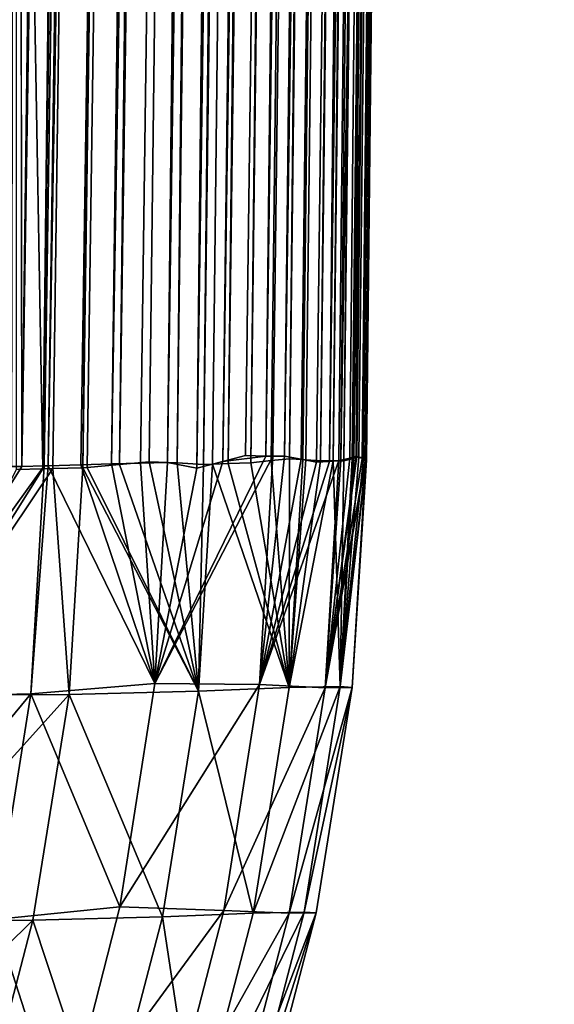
# Model space of a CAD drawing. Header units: metres. Extents: x -2 to 85, y -75 to 96.
# Tile 23 of 256: x 11.864 to 12.199, y -73.544 to -72.926. Entities that reach past the tile are written whole.
import ezdxf

# ---------------------------------------------------------------- set-up
doc = ezdxf.new("R2010")
doc.units = ezdxf.units.M
doc.layers.add('solid_20204500', color=7, linetype='CONTINUOUS')

msp = doc.modelspace()

# ---------------------------------------------------------------- linework, layer by layer
at = {"layer": 'solid_20204500'}
for points in [[(12.022153, -61.1926, 48.699905), (11.862277, -71.078766, 55.769653), (11.864872, -73.205948, 52.631924)], [(12.024364, -63.079151, 45.923203), (12.022153, -61.1926, 48.699905), (11.864872, -73.205948, 52.631924)], [(12.199098, -61.54026, 8.015702), (12.074721, -73.199547, 9.230967), (12.075225, -73.199516, 8.875101)], [(12.199098, -61.54026, 8.015702), (12.079767, -72.266205, 12.50583), (12.074721, -73.199547, 9.230967)], [(12.193996, -62.392311, 4.894565), (12.199098, -61.54026, 8.015702), (12.075225, -73.199516, 8.875101)], [(11.861709, -72.284439, -54.264889), (12.01193, -61.647457, -49.463501), (11.877997, -73.207504, -51.008953)], [(12.01193, -61.647457, -49.463501), (12.027165, -62.487862, -46.339241), (11.877997, -73.207504, -51.008953)], [(12.193996, -62.392311, 4.894565), (12.075225, -73.199516, 8.875101), (12.078439, -73.201004, 6.11729)], [(12.188229, -63.146793, 1.748417), (12.193996, -62.392311, 4.894565), (12.078439, -73.201004, 6.11729)], [(12.027165, -62.487862, -46.339241), (11.884435, -73.207329, -50.195061), (11.877997, -73.207504, -51.008953)], [(12.027165, -62.487862, -46.339241), (11.903213, -73.20681, -47.741932), (11.884435, -73.207329, -50.195061)], [(12.027165, -62.487862, -46.339241), (12.041897, -63.230602, -43.190331), (11.903213, -73.20681, -47.741932)], [(12.096479, -63.069466, 34.455006), (12.091631, -63.44717, 34.661346), (11.974661, -73.207169, 36.942932)], [(12.096137, -64.657967, 31.442524), (12.096479, -63.069466, 34.455006), (11.974661, -73.207169, 36.942932)], [(12.024364, -63.079151, 45.923203), (11.864872, -73.205948, 52.631924), (11.879002, -73.20562, 50.88546)], [(12.024364, -63.079151, 45.923203), (11.879002, -73.20562, 50.88546), (11.881393, -73.205566, 50.583855)], [(12.025944, -64.888206, 43.095402), (12.024364, -63.079151, 45.923203), (11.881393, -73.205566, 50.583855)], [(12.188229, -63.146793, 1.748417), (12.078439, -73.201004, 6.11729), (12.080497, -73.202499, 3.295647)], [(12.188229, -63.146793, 1.748417), (12.080497, -73.202499, 3.295647), (12.080897, -73.202446, 2.396345)], [(12.188229, -63.146793, 1.748417), (12.080897, -73.202446, 2.396345), (12.081334, -73.202011, 0.460095)], [(12.181802, -63.802975, -1.41969), (12.188229, -63.146793, 1.748417), (12.081334, -73.202011, 0.460095)], [(12.041897, -63.230602, -43.190331), (11.905997, -73.206642, -47.367329), (11.903213, -73.20681, -47.741932)], [(12.041897, -63.230602, -43.190331), (11.926225, -73.204811, -44.553951), (11.905997, -73.206642, -47.367329)], [(12.041897, -63.230602, -43.190331), (12.056109, -63.874962, -40.019825), (11.926225, -73.204811, -44.553951)], [(12.091631, -63.44717, 34.661346), (12.027209, -68.268379, 37.295185), (11.974661, -73.207169, 36.942932)], [(12.181802, -63.802975, -1.41969), (12.081334, -73.202011, 0.460095), (12.080923, -73.201401, -2.357729)], [(12.174722, -64.360222, -4.606687), (12.181802, -63.802975, -1.41969), (12.080923, -73.201401, -2.357729)], [(12.056109, -63.874962, -40.019825), (11.944921, -73.203148, -41.78529), (11.926225, -73.204811, -44.553951)], [(12.056109, -63.874962, -40.019825), (11.962407, -73.203827, -39.014053), (11.944921, -73.203148, -41.78529)], [(12.056109, -63.874962, -40.019825), (12.069792, -64.420319, -36.830791), (11.962407, -73.203827, -39.014053)], [(12.174722, -64.360222, -4.606687), (12.080923, -73.201401, -2.357729), (12.079283, -73.200516, -5.165909)], [(12.166994, -64.817986, -7.809483), (12.174722, -64.360222, -4.606687), (12.079283, -73.200516, -5.165909)], [(12.069792, -64.420319, -36.830791), (11.978981, -73.204697, -36.191711), (11.962407, -73.203827, -39.014053)], [(12.069792, -64.420319, -36.830791), (12.082929, -64.866135, -33.626328), (11.978981, -73.204697, -36.191711)], [(12.096137, -64.657967, 31.442524), (11.974661, -73.207169, 36.942932), (11.990977, -73.203003, 34.008076)], [(12.095111, -66.156952, 28.38451), (12.096137, -64.657967, 31.442524), (11.990977, -73.203003, 34.008076)], [(12.166994, -64.817986, -7.809483), (12.07643, -73.200096, -7.953236), (12.07334, -73.200859, -10.133933)], [(12.158628, -65.175835, -11.024976), (12.166994, -64.817986, -7.809483), (12.07334, -73.200859, -10.133933)], [(12.166994, -64.817986, -7.809483), (12.079283, -73.200516, -5.165909), (12.07643, -73.200096, -7.953236)], [(12.082929, -64.866135, -33.626328), (11.98448, -73.204597, -35.206161), (11.978981, -73.204697, -36.191711)], [(12.082929, -64.866135, -33.626328), (11.994405, -73.204254, -33.35421), (11.98448, -73.204597, -35.206161)], [(12.082929, -64.866135, -33.626328), (12.095508, -65.211983, -30.409536), (11.994405, -73.204254, -33.35421)], [(12.025944, -64.888206, 43.095402), (11.881393, -73.205566, 50.583855), (11.901949, -73.204994, 47.913746)], [(12.025944, -64.888206, 43.095402), (11.901949, -73.204994, 47.913746), (11.921285, -73.204422, 45.258591)], [(12.026893, -66.618393, 40.218662), (12.025944, -64.888206, 43.095402), (11.921285, -73.204422, 45.258591)], [(12.158628, -65.175835, -11.024976), (12.072336, -73.201233, -10.746896), (12.066938, -73.202415, -13.579478)], [(12.149632, -65.433418, -14.250048), (12.158628, -65.175835, -11.024976), (12.066938, -73.202415, -13.579478)], [(12.158628, -65.175835, -11.024976), (12.07334, -73.200859, -10.133933), (12.072336, -73.201233, -10.746896)], [(12.095508, -65.211983, -30.409536), (12.008562, -73.203705, -30.518513), (11.994405, -73.204254, -33.35421)], [(12.095508, -65.211983, -30.409536), (12.107516, -65.457535, -27.183537), (12.008562, -73.203705, -30.518513)], [(12.149632, -65.433418, -14.250048), (12.066938, -73.202415, -13.579478), (12.060273, -73.202393, -16.423141)], [(12.140012, -65.590477, -17.481573), (12.149632, -65.433418, -14.250048), (12.060273, -73.202393, -16.423141)], [(12.107516, -65.457535, -27.183537), (12.021439, -73.202286, -27.690802), (12.008562, -73.203705, -30.518513)], [(12.107516, -65.457535, -27.183537), (12.032945, -73.201302, -24.892864), (12.021439, -73.202286, -27.690802)], [(12.107516, -65.457535, -27.183537), (12.118944, -65.602547, -23.951452), (12.032945, -73.201302, -24.892864)], [(12.140012, -65.590477, -17.481573), (12.060273, -73.202393, -16.423141), (12.052352, -73.202545, -19.263517)], [(12.12978, -65.646873, -20.716419), (12.140012, -65.590477, -17.481573), (12.052352, -73.202545, -19.263517)], [(12.118944, -65.602547, -23.951452), (12.041186, -73.201653, -22.674286), (12.032945, -73.201302, -24.892864)], [(12.118944, -65.602547, -23.951452), (12.12978, -65.646873, -20.716419), (12.041186, -73.201653, -22.674286)], [(12.12978, -65.646873, -20.716419), (12.043214, -73.201851, -22.093977), (12.041186, -73.201653, -22.674286)], [(12.12978, -65.646873, -20.716419), (12.052352, -73.202545, -19.263517), (12.043214, -73.201851, -22.093977)], [(12.095111, -66.156952, 28.38451), (11.990977, -73.203003, 34.008076), (12.005287, -73.199196, 31.208277)], [(12.095111, -66.156952, 28.38451), (12.005287, -73.199196, 31.208277), (12.018082, -73.199532, 28.463198)], [(12.093401, -67.565109, 25.283627), (12.095111, -66.156952, 28.38451), (12.018082, -73.199532, 28.463198)], [(12.026893, -66.618393, 40.218662), (11.921285, -73.204422, 45.258591), (11.939418, -73.204025, 42.618153)], [(12.026893, -66.618393, 40.218662), (11.939418, -73.204025, 42.618153), (11.956378, -73.203552, 39.991283)], [(12.026893, -66.618393, 40.218662), (11.956378, -73.203552, 39.991283), (12.027209, -68.268379, 37.295185)], [(12.093401, -67.565109, 25.283627), (12.018082, -73.199532, 28.463198), (12.022433, -73.199493, 27.467337)], [(12.093401, -67.565109, 25.283627), (12.022433, -73.199493, 27.467337), (12.029759, -73.19957, 25.7038)], [(12.091009, -68.881218, 22.142569), (12.093401, -67.565109, 25.283627), (12.029759, -73.19957, 25.7038)], [(12.027209, -68.268379, 37.295185), (11.956378, -73.203552, 39.991283), (11.974661, -73.207169, 36.942932)], [(12.091009, -68.881218, 22.142569), (12.029759, -73.19957, 25.7038), (12.040285, -73.201538, 22.927559)], [(12.087938, -70.104134, 18.964069), (12.091009, -68.881218, 22.142569), (12.040285, -73.201538, 22.927559)], [(12.087938, -70.104134, 18.964069), (12.040285, -73.201538, 22.927559), (12.049788, -73.203392, 20.093954)], [(12.087938, -70.104134, 18.964069), (12.049788, -73.203392, 20.093954), (12.058092, -73.202827, 17.250227)], [(12.084189, -71.232788, 15.750891), (12.087938, -70.104134, 18.964069), (12.058092, -73.202827, 17.250227)], [(11.862277, -71.078766, 55.769653), (11.858339, -73.206123, 53.420162), (11.864872, -73.205948, 52.631924)], [(12.084189, -71.232788, 15.750891), (12.058092, -73.202827, 17.250227), (12.063925, -73.202332, 14.932727)], [(12.084189, -71.232788, 15.750891), (12.063925, -73.202332, 14.932727), (12.065084, -73.202148, 14.428638)], [(12.079767, -72.266205, 12.50583), (12.084189, -71.232788, 15.750891), (12.065084, -73.202148, 14.428638)], [(12.079767, -72.266205, 12.50583), (12.065084, -73.202148, 14.428638), (12.070802, -73.200714, 11.628109)], [(12.079767, -72.266205, 12.50583), (12.070802, -73.200714, 11.628109), (12.074721, -73.199547, 9.230967)], [(11.861709, -72.284439, -54.264889), (11.877997, -73.207504, -51.008953), (11.861573, -73.207977, -53.028755)], [(11.948338, -73.342255, 39.991211), (12.022433, -73.199493, 27.467337), (12.018082, -73.199532, 28.463198)], [(12.014086, -73.342949, 27.468712), (12.022433, -73.199493, 27.467337), (11.948338, -73.342255, 39.991211)], [(12.018082, -73.199532, 28.463198), (11.990977, -73.203003, 34.008076), (11.948338, -73.342255, 39.991211)], [(11.990977, -73.203003, 34.008076), (11.974661, -73.207169, 36.942932), (11.948338, -73.342255, 39.991211)], [(12.018082, -73.199532, 28.463198), (12.005287, -73.199196, 31.208277), (11.990977, -73.203003, 34.008076)], [(12.03262, -73.344856, -22.671936), (12.008562, -73.203705, -30.518513), (12.021439, -73.202286, -27.690802)], [(12.029759, -73.19957, 25.7038), (12.022433, -73.199493, 27.467337), (12.014086, -73.342949, 27.468712)], [(12.040285, -73.201538, 22.927559), (12.029759, -73.19957, 25.7038), (12.014086, -73.342949, 27.468712)], [(12.049788, -73.203392, 20.093954), (12.040285, -73.201538, 22.927559), (12.014086, -73.342949, 27.468712)], [(12.063925, -73.202332, 14.932727), (12.058092, -73.202827, 17.250227), (12.014086, -73.342949, 27.468712)], [(12.055287, -73.344955, 14.933586), (12.063925, -73.202332, 14.932727), (12.014086, -73.342949, 27.468712)], [(12.058092, -73.202827, 17.250227), (12.049788, -73.203392, 20.093954), (12.014086, -73.342949, 27.468712)], [(12.03262, -73.344856, -22.671936), (12.021439, -73.202286, -27.690802), (12.032945, -73.201302, -24.892864)], [(12.032945, -73.201302, -24.892864), (12.041186, -73.201653, -22.674286), (12.03262, -73.344856, -22.671936)], [(12.03262, -73.344856, -22.671936), (12.041186, -73.201653, -22.674286), (12.043214, -73.201851, -22.093977)], [(12.043214, -73.201851, -22.093977), (12.052352, -73.202545, -19.263517), (12.03262, -73.344856, -22.671936)], [(12.03262, -73.344856, -22.671936), (12.060273, -73.202393, -16.423141), (12.064753, -73.344109, -10.136785)], [(12.03262, -73.344856, -22.671936), (12.052352, -73.202545, -19.263517), (12.060273, -73.202393, -16.423141)], [(12.055287, -73.344955, 14.933586), (12.078439, -73.201004, 6.11729), (12.075225, -73.199516, 8.875101)], [(12.075225, -73.199516, 8.875101), (12.074721, -73.199547, 9.230967), (12.055287, -73.344955, 14.933586)], [(12.074721, -73.199547, 9.230967), (12.070802, -73.200714, 11.628109), (12.055287, -73.344955, 14.933586)], [(12.070802, -73.200714, 11.628109), (12.065084, -73.202148, 14.428638), (12.055287, -73.344955, 14.933586)], [(12.055287, -73.344955, 14.933586), (12.080497, -73.202499, 3.295647), (12.078439, -73.201004, 6.11729)], [(12.065084, -73.202148, 14.428638), (12.063925, -73.202332, 14.932727), (12.055287, -73.344955, 14.933586)], [(12.080897, -73.202446, 2.396345), (12.080497, -73.202499, 3.295647), (12.055287, -73.344955, 14.933586)], [(12.072248, -73.344681, 2.398406), (12.080897, -73.202446, 2.396345), (12.055287, -73.344955, 14.933586)], [(12.060273, -73.202393, -16.423141), (12.066938, -73.202415, -13.579478), (12.064753, -73.344109, -10.136785)], [(12.064753, -73.344109, -10.136785), (12.07334, -73.200859, -10.133933), (12.07643, -73.200096, -7.953236)], [(12.07643, -73.200096, -7.953236), (12.079283, -73.200516, -5.165909), (12.064753, -73.344109, -10.136785)], [(12.079283, -73.200516, -5.165909), (12.080923, -73.201401, -2.357729), (12.064753, -73.344109, -10.136785)], [(12.072336, -73.201233, -10.746896), (12.07334, -73.200859, -10.133933), (12.064753, -73.344109, -10.136785)], [(12.066938, -73.202415, -13.579478), (12.072336, -73.201233, -10.746896), (12.064753, -73.344109, -10.136785)], [(12.080923, -73.201401, -2.357729), (12.081334, -73.202011, 0.460095), (12.064753, -73.344109, -10.136785)], [(12.064753, -73.344109, -10.136785), (12.081334, -73.202011, 0.460095), (12.072248, -73.344681, 2.398406)], [(12.081334, -73.202011, 0.460095), (12.080897, -73.202446, 2.396345), (12.072248, -73.344681, 2.398406)], [(11.879002, -73.20562, 50.88546), (11.864872, -73.205948, 52.631924), (11.774315, -73.351089, 61.804585)], [(11.870464, -73.348656, 50.887062), (11.879002, -73.20562, 50.88546), (11.774315, -73.351089, 61.804585)], [(11.864872, -73.205948, 52.631924), (11.858339, -73.206123, 53.420162), (11.774315, -73.351089, 61.804585)], [(11.789042, -73.349335, -60.276676), (11.884435, -73.207329, -50.195061), (11.894568, -73.349258, -47.741928)], [(11.789042, -73.349335, -60.276676), (11.877997, -73.207504, -51.008953), (11.884435, -73.207329, -50.195061)], [(11.789042, -73.349335, -60.276676), (11.861573, -73.207977, -53.028755), (11.877997, -73.207504, -51.008953)], [(11.881393, -73.205566, 50.583855), (11.870464, -73.348656, 50.887062), (11.948338, -73.342255, 39.991211)], [(11.881393, -73.205566, 50.583855), (11.879002, -73.20562, 50.88546), (11.870464, -73.348656, 50.887062)], [(11.901949, -73.204994, 47.913746), (11.881393, -73.205566, 50.583855), (11.948338, -73.342255, 39.991211)], [(11.884435, -73.207329, -50.195061), (11.903213, -73.20681, -47.741932), (11.894568, -73.349258, -47.741928)], [(11.894568, -73.349258, -47.741928), (11.903213, -73.20681, -47.741932), (11.975836, -73.347092, -35.206997)], [(11.921285, -73.204422, 45.258591), (11.901949, -73.204994, 47.913746), (11.948338, -73.342255, 39.991211)], [(11.975836, -73.347092, -35.206997), (11.903213, -73.20681, -47.741932), (11.905997, -73.206642, -47.367329)], [(11.975836, -73.347092, -35.206997), (11.905997, -73.206642, -47.367329), (11.926225, -73.204811, -44.553951)], [(11.948338, -73.342255, 39.991211), (11.939418, -73.204025, 42.618153), (11.921285, -73.204422, 45.258591)], [(11.975836, -73.347092, -35.206997), (11.926225, -73.204811, -44.553951), (11.944921, -73.203148, -41.78529)], [(11.948338, -73.342255, 39.991211), (11.956378, -73.203552, 39.991283), (11.939418, -73.204025, 42.618153)], [(11.944921, -73.203148, -41.78529), (11.962407, -73.203827, -39.014053), (11.975836, -73.347092, -35.206997)], [(11.974661, -73.207169, 36.942932), (11.956378, -73.203552, 39.991283), (11.948338, -73.342255, 39.991211)], [(11.962407, -73.203827, -39.014053), (11.978981, -73.204697, -36.191711), (11.975836, -73.347092, -35.206997)], [(11.975836, -73.347092, -35.206997), (11.98448, -73.204597, -35.206161), (12.03262, -73.344856, -22.671936)], [(11.978981, -73.204697, -36.191711), (11.98448, -73.204597, -35.206161), (11.975836, -73.347092, -35.206997)], [(11.98448, -73.204597, -35.206161), (11.994405, -73.204254, -33.35421), (12.03262, -73.344856, -22.671936)], [(11.994405, -73.204254, -33.35421), (12.008562, -73.203705, -30.518513), (12.03262, -73.344856, -22.671936)], [(11.870464, -73.348656, 50.887062), (11.926476, -73.482544, 39.991051), (11.948338, -73.342255, 39.991211)], [(12.014086, -73.342949, 27.468712), (11.948338, -73.342255, 39.991211), (11.926476, -73.482544, 39.991051)], [(11.991672, -73.484756, 27.468599), (12.014086, -73.342949, 27.468712), (11.926476, -73.482544, 39.991051)], [(11.975836, -73.347092, -35.206997), (12.03262, -73.344856, -22.671936), (12.010007, -73.486473, -22.671843)], [(12.055287, -73.344955, 14.933586), (12.014086, -73.342949, 27.468712), (11.991672, -73.484756, 27.468599)], [(12.032616, -73.486511, 14.933524), (12.055287, -73.344955, 14.933586), (11.991672, -73.484756, 27.468599)], [(12.010007, -73.486473, -22.671843), (12.064753, -73.344109, -10.136785), (12.04213, -73.48571, -10.136743)], [(12.010007, -73.486473, -22.671843), (12.03262, -73.344856, -22.671936), (12.064753, -73.344109, -10.136785)], [(12.072248, -73.344681, 2.398406), (12.055287, -73.344955, 14.933586), (12.032616, -73.486511, 14.933524)], [(12.049563, -73.486221, 2.398396), (12.072248, -73.344681, 2.398406), (12.032616, -73.486511, 14.933524)], [(12.04213, -73.48571, -10.136743), (12.064753, -73.344109, -10.136785), (12.072248, -73.344681, 2.398406)], [(12.04213, -73.48571, -10.136743), (12.072248, -73.344681, 2.398406), (12.049563, -73.486221, 2.398396)], [(11.870464, -73.348656, 50.887062), (11.774315, -73.351089, 61.804585), (11.751746, -73.492744, 61.804329)], [(11.847888, -73.490303, 50.886852), (11.870464, -73.348656, 50.887062), (11.751746, -73.492744, 61.804329)], [(11.766587, -73.491096, -60.276428), (11.894568, -73.349258, -47.741928), (11.87189, -73.490807, -47.74173)], [(11.766587, -73.491096, -60.276428), (11.789042, -73.349335, -60.276676), (11.894568, -73.349258, -47.741928)], [(11.847888, -73.490303, 50.886852), (11.926476, -73.482544, 39.991051), (11.870464, -73.348656, 50.887062)], [(11.87189, -73.490807, -47.74173), (11.894568, -73.349258, -47.741928), (11.953159, -73.488647, -35.206852)], [(11.894568, -73.349258, -47.741928), (11.975836, -73.347092, -35.206997), (11.953159, -73.488647, -35.206852)], [(11.953159, -73.488647, -35.206852), (11.975836, -73.347092, -35.206997), (12.010007, -73.486473, -22.671843)], [(11.847888, -73.490303, 50.886852), (11.890629, -73.622658, 39.990803), (11.926476, -73.482544, 39.991051)], [(11.991672, -73.484756, 27.468599), (11.926476, -73.482544, 39.991051), (11.890629, -73.622658, 39.990803)], [(11.955709, -73.623932, 27.46843), (11.991672, -73.484756, 27.468599), (11.890629, -73.622658, 39.990803)], [(11.953159, -73.488647, -35.206852), (12.010007, -73.486473, -22.671843), (11.973884, -73.62545, -22.671701)], [(12.032616, -73.486511, 14.933524), (11.991672, -73.484756, 27.468599), (11.955709, -73.623932, 27.46843)], [(11.996447, -73.625427, 14.933432), (12.032616, -73.486511, 14.933524), (11.955709, -73.623932, 27.46843)], [(11.973884, -73.62545, -22.671701), (12.04213, -73.48571, -10.136743), (12.006001, -73.62468, -10.13668)], [(11.973884, -73.62545, -22.671701), (12.010007, -73.486473, -22.671843), (12.04213, -73.48571, -10.136743)], [(12.049563, -73.486221, 2.398396), (12.032616, -73.486511, 14.933524), (11.996447, -73.625427, 14.933432)], [(12.013383, -73.625122, 2.398381), (12.049563, -73.486221, 2.398396), (11.996447, -73.625427, 14.933432)], [(12.006001, -73.62468, -10.13668), (12.04213, -73.48571, -10.136743), (12.049563, -73.486221, 2.398396)], [(12.006001, -73.62468, -10.13668), (12.049563, -73.486221, 2.398396), (12.013383, -73.625122, 2.398381)], [(11.730593, -73.630241, -60.276054), (11.87189, -73.490807, -47.74173), (11.835715, -73.629715, -47.741432)], [(11.730593, -73.630241, -60.276054), (11.766587, -73.491096, -60.276428), (11.87189, -73.490807, -47.74173)], [(11.811795, -73.629326, 50.886536), (11.890629, -73.622658, 39.990803), (11.847888, -73.490303, 50.886852)], [(11.835715, -73.629715, -47.741432), (11.87189, -73.490807, -47.74173), (11.916986, -73.627556, -35.206635)], [(11.87189, -73.490807, -47.74173), (11.953159, -73.488647, -35.206852), (11.916986, -73.627556, -35.206635)], [(11.916986, -73.627556, -35.206635), (11.953159, -73.488647, -35.206852), (11.973884, -73.62545, -22.671701)]]:
    msp.add_3dface(points, dxfattribs=at)

doc.saveas('drawing.dxf')
